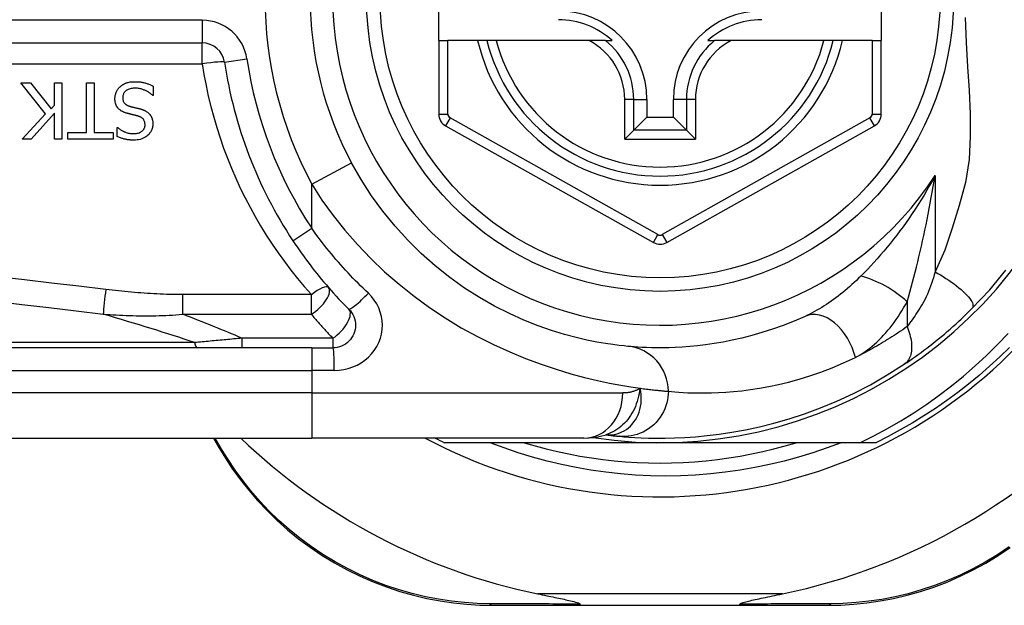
# Model space of a CAD drawing. Header units: inches. Extents: x 2.3 to 62.6, y 3.3 to 33.7.
# Tile 26 of 57: x 3.122 to 3.98, y 16.938 to 17.448. Entities that reach past the tile are written whole.
import ezdxf

# ---------------------------------------------------------------- set-up
doc = ezdxf.new("R2010")
doc.units = ezdxf.units.IN
doc.header["$MEASUREMENT"] = 0
doc.layers.add('Visible Edges(ANSI)', color=7, linetype='Continuous', lineweight=25)
doc.layers.add('Visible Tangent Edges(ANSI)', color=7, linetype='Continuous', lineweight=25)

msp = doc.modelspace()

# ---------------------------------------------------------------- linework, layer by layer
at = {"layer": 'Visible Edges(ANSI)'}
for p, q in [((3.48714, 17.42972), (3.48714, 17.50452)), ((3.87297, 17.50452), (3.87297, 17.42972)), ((2.62896, 17.42776), (3.28094, 17.42776)), ((3.48714, 17.42972), (3.48714, 17.36577)), ((3.48714, 17.42972), (3.49501, 17.42972)), ((3.52109, 17.42972), (3.49501, 17.42972)), ((3.52919, 17.42972), (3.52109, 17.42972)), ((3.53732, 17.42972), (3.52919, 17.42972)), ((3.6183, 17.42972), (3.53732, 17.42972)), ((3.63257, 17.42972), (3.6183, 17.42972)), ((3.63257, 17.42972), (3.63848, 17.42972)), ((3.72179, 17.42972), (3.7277, 17.42972)), ((3.74198, 17.42972), (3.7277, 17.42972)), ((3.82296, 17.42972), (3.74198, 17.42972)), ((3.83109, 17.42972), (3.82296, 17.42972)), ((3.83919, 17.42972), (3.83109, 17.42972)), ((3.86509, 17.42972), (3.83919, 17.42972)), ((3.86509, 17.42972), (3.87297, 17.42972)), ((3.87297, 17.36576), (3.87297, 17.42972)), ((3.14433, 17.36585), (3.12276, 17.39308)), ((3.12276, 17.39308), (3.13125, 17.39308)), ((3.13125, 17.39308), (3.14924, 17.37019)), ((3.15211, 17.39308), (3.15865, 17.39308)), ((3.15211, 17.37342), (3.15211, 17.39308)), ((3.15865, 17.39308), (3.15865, 17.34387)), ((3.18015, 17.34969), (3.18015, 17.39308)), ((3.18015, 17.39308), (3.18669, 17.39308)), ((3.18669, 17.39308), (3.18669, 17.34969)), ((3.23829, 17.39013), (3.23829, 17.38192)), ((3.23829, 17.38192), (3.23781, 17.38192)), ((3.66857, 17.37854), (3.66857, 17.36303)), ((3.69171, 17.36303), (3.69171, 17.37854)), ((3.14924, 17.37019), (3.15211, 17.37342)), ((3.12395, 17.34387), (3.14433, 17.36585)), ((3.15211, 17.36648), (3.13193, 17.34387)), ((3.15211, 17.34387), (3.15211, 17.36648)), ((3.65715, 17.35161), (3.66857, 17.36303)), ((3.66857, 17.36303), (3.69171, 17.36303)), ((3.70313, 17.35161), (3.69171, 17.36303)), ((3.16364, 17.34387), (3.16364, 17.34969)), ((3.16364, 17.34969), (3.18015, 17.34969)), ((3.18669, 17.34969), (3.2032, 17.34969)), ((3.2032, 17.34969), (3.2032, 17.34387)), ((3.20675, 17.34618), (3.20675, 17.354)), ((3.20675, 17.354), (3.20723, 17.354)), ((3.49317, 17.35547), (3.67436, 17.25383)), ((3.65715, 17.35161), (3.6493, 17.34376)), ((3.68592, 17.25383), (3.86694, 17.35547)), ((3.71098, 17.34376), (3.70313, 17.35161)), ((3.13193, 17.34387), (3.12395, 17.34387)), ((3.15865, 17.34387), (3.15211, 17.34387)), ((3.2032, 17.34387), (3.16364, 17.34387)), ((3.37645, 17.162), (2.72738, 17.162)), ((3.37645, 17.162), (3.39488, 17.162)), ((3.63283, 17.08619), (3.63288, 17.08618)), ((2.72738, 17.08326), (3.37645, 17.08326)), ((3.29081, 17.08326), (3.29544, 17.07526)), ((3.61371, 17.08326), (3.37645, 17.08326)), ((3.68014, 17.07932), (3.49205, 17.07932)), ((3.85443, 17.07932), (3.68014, 17.07932)), ((3.86822, 17.07932), (3.85443, 17.07932)), ((3.53403, 16.93759), (3.61108, 16.93759)), ((3.61108, 16.93759), (3.74919, 16.93759)), ((3.74919, 16.93759), (3.82663, 16.93759))]:
    msp.add_line(p, q, dxfattribs=at)
at = {"layer": 'Visible Edges(ANSI)', "flags": 128}
for points in [[(3.2093, 17.38949), (3.2096, 17.38976), (3.2099, 17.39002), (3.21021, 17.39027), (3.21053, 17.39052), (3.21085, 17.39075), (3.21117, 17.39098), (3.2115, 17.3912), (3.21183, 17.39141), (3.21217, 17.39162), (3.21252, 17.39181), (3.21287, 17.392), (3.21322, 17.39218), (3.21358, 17.39235), (3.21394, 17.39252), (3.21431, 17.39267), (3.21469, 17.39282), (3.21513, 17.39298), (3.2157, 17.39317), (3.2164, 17.39336), (3.21724, 17.39354), (3.21822, 17.39371), (3.21936, 17.39384), (3.22067, 17.39393), (3.22214, 17.39396)], [(3.22214, 17.39396), (3.22283, 17.39396), (3.22353, 17.39394), (3.22424, 17.39392), (3.22494, 17.39388), (3.22565, 17.39383), (3.22637, 17.39376), (3.22707, 17.39368), (3.22778, 17.39359), (3.22848, 17.39348), (3.22918, 17.39335), (3.22987, 17.3932), (3.23055, 17.39304), (3.23121, 17.39285), (3.23187, 17.39265), (3.23253, 17.39244), (3.23319, 17.39222), (3.23384, 17.39199), (3.23448, 17.39175), (3.23513, 17.39151), (3.23577, 17.39125), (3.23641, 17.39099), (3.23704, 17.39071), (3.23767, 17.39043), (3.23829, 17.39013)], [(3.20483, 17.37905), (3.20484, 17.37954), (3.20487, 17.38002), (3.20491, 17.38051), (3.20497, 17.38099), (3.20504, 17.38147), (3.20513, 17.38194), (3.20524, 17.38241), (3.20536, 17.38288), (3.2055, 17.38335), (3.20565, 17.38381), (3.20582, 17.38427), (3.206, 17.38473), (3.2062, 17.38518), (3.20641, 17.38562), (3.20663, 17.38605), (3.20687, 17.38647), (3.20712, 17.38688), (3.20739, 17.38729), (3.20768, 17.38769), (3.20797, 17.38807), (3.20828, 17.38845), (3.20861, 17.38881), (3.20895, 17.38916), (3.2093, 17.38949)], [(3.22262, 17.3883), (3.22173, 17.38828), (3.22082, 17.38823), (3.21992, 17.38814), (3.21902, 17.388), (3.21814, 17.38781), (3.21728, 17.38756), (3.21648, 17.38726), (3.21578, 17.38693), (3.21518, 17.38659), (3.21467, 17.38624), (3.21423, 17.38589), (3.21386, 17.38554), (3.21351, 17.38518), (3.21319, 17.3848), (3.21289, 17.38439), (3.21262, 17.38397), (3.21239, 17.38352), (3.21219, 17.38306), (3.21202, 17.38258), (3.21188, 17.38209), (3.21178, 17.3816), (3.21171, 17.38109), (3.21167, 17.38059), (3.21165, 17.38008)], [(3.23781, 17.38192), (3.23734, 17.38235), (3.23686, 17.38277), (3.23637, 17.38317), (3.23587, 17.38356), (3.23536, 17.38393), (3.23485, 17.38429), (3.23432, 17.38464), (3.23378, 17.38497), (3.23324, 17.38529), (3.23269, 17.3856), (3.23212, 17.38589), (3.23155, 17.38616), (3.23097, 17.38642), (3.23038, 17.38667), (3.22975, 17.38691), (3.22909, 17.38715), (3.22839, 17.38738), (3.22765, 17.38759), (3.22688, 17.38779), (3.22608, 17.38796), (3.22526, 17.3881), (3.2244, 17.38821), (3.22352, 17.38827), (3.22262, 17.3883)], [(3.2146, 17.36664), (3.21408, 17.36681), (3.21355, 17.36699), (3.21303, 17.36719), (3.21252, 17.3674), (3.21201, 17.36762), (3.21151, 17.36786), (3.21102, 17.36812), (3.21054, 17.3684), (3.21007, 17.36869), (3.20961, 17.369), (3.20917, 17.36933), (3.20872, 17.3697), (3.20823, 17.37014), (3.20773, 17.37067), (3.20723, 17.37127), (3.20674, 17.37197), (3.20628, 17.37275), (3.20587, 17.37359), (3.20554, 17.37446), (3.20527, 17.37535), (3.20507, 17.37626), (3.20494, 17.37718), (3.20486, 17.37811), (3.20483, 17.37905)], [(3.21165, 17.38008), (3.21167, 17.37947), (3.21172, 17.37885), (3.21181, 17.37824), (3.21195, 17.37764), (3.21214, 17.37705), (3.21237, 17.37649), (3.21263, 17.376), (3.2129, 17.37558), (3.21317, 17.37522), (3.21343, 17.37492), (3.21368, 17.37467), (3.21394, 17.37443), (3.21422, 17.37421), (3.2145, 17.37401), (3.21479, 17.37381), (3.2151, 17.37363), (3.21541, 17.37346), (3.21572, 17.3733), (3.21604, 17.37315), (3.21637, 17.37301), (3.2167, 17.37288), (3.21704, 17.37276), (3.21738, 17.37265), (3.21771, 17.37255)], [(3.22469, 17.36405), (3.22424, 17.36417), (3.22378, 17.36429), (3.22333, 17.36441), (3.22288, 17.36452), (3.22244, 17.36463), (3.222, 17.36474), (3.22156, 17.36485), (3.22112, 17.36496), (3.22069, 17.36506), (3.22026, 17.36517), (3.21983, 17.36527), (3.21941, 17.36538), (3.21899, 17.36548), (3.21858, 17.36558), (3.21816, 17.36568), (3.21775, 17.36579), (3.21735, 17.36589), (3.21694, 17.36599), (3.21655, 17.3661), (3.21615, 17.3662), (3.21576, 17.36631), (3.21537, 17.36642), (3.21498, 17.36653), (3.2146, 17.36664)], [(3.21771, 17.37255), (3.21808, 17.37244), (3.21843, 17.37235), (3.21876, 17.37226), (3.21907, 17.37217), (3.21937, 17.3721), (3.21966, 17.37202), (3.21994, 17.37195), (3.22022, 17.37188), (3.2205, 17.37181), (3.22078, 17.37174), (3.22107, 17.37167), (3.22136, 17.3716), (3.22167, 17.37153), (3.22199, 17.37145), (3.22232, 17.37137), (3.22268, 17.37128), (3.22306, 17.37119), (3.22346, 17.37109), (3.2239, 17.37099), (3.22436, 17.37087), (3.22487, 17.37075), (3.2254, 17.37061), (3.22598, 17.37047), (3.22661, 17.37031)], [(3.22661, 17.37031), (3.2269, 17.37023), (3.22718, 17.37015), (3.22747, 17.37007), (3.22776, 17.36998), (3.22804, 17.36989), (3.22833, 17.3698), (3.22861, 17.3697), (3.22889, 17.3696), (3.22917, 17.36949), (3.22945, 17.36939), (3.22973, 17.36927), (3.23001, 17.36916), (3.23028, 17.36904), (3.23055, 17.36892), (3.23082, 17.36879), (3.23109, 17.36866), (3.23138, 17.36851), (3.23173, 17.36832), (3.23213, 17.36808), (3.23259, 17.36779), (3.23309, 17.36743), (3.23362, 17.36701), (3.23418, 17.36653), (3.23474, 17.36596)], [(3.23111, 17.35639), (3.2311, 17.35699), (3.23105, 17.35758), (3.23096, 17.35817), (3.23083, 17.35875), (3.23065, 17.35932), (3.23043, 17.35987), (3.23018, 17.36035), (3.22992, 17.36078), (3.22964, 17.36115), (3.22936, 17.36147), (3.22909, 17.36174), (3.2288, 17.362), (3.22851, 17.36225), (3.2282, 17.36248), (3.22788, 17.36269), (3.22756, 17.36289), (3.22722, 17.36308), (3.22687, 17.36325), (3.22652, 17.36342), (3.22616, 17.36357), (3.2258, 17.3637), (3.22544, 17.36383), (3.22507, 17.36395), (3.22469, 17.36405)], [(3.23474, 17.36596), (3.23494, 17.36574), (3.23514, 17.36551), (3.23533, 17.36528), (3.23551, 17.36505), (3.23568, 17.36481), (3.23585, 17.36456), (3.23601, 17.36432), (3.23616, 17.36407), (3.23631, 17.36381), (3.23645, 17.36355), (3.23659, 17.36329), (3.23672, 17.36302), (3.23684, 17.36275), (3.23696, 17.36247), (3.23707, 17.3622), (3.23719, 17.36189), (3.23731, 17.36152), (3.23744, 17.36109), (3.23756, 17.36059), (3.23768, 17.36003), (3.23778, 17.3594), (3.23786, 17.3587), (3.23791, 17.35792), (3.23793, 17.35707)], [(3.20723, 17.354), (3.20759, 17.35368), (3.20796, 17.35337), (3.20834, 17.35307), (3.20873, 17.35278), (3.20913, 17.3525), (3.20953, 17.35222), (3.20995, 17.35196), (3.21036, 17.35171), (3.21079, 17.35147), (3.21122, 17.35123), (3.21165, 17.351), (3.21209, 17.35079), (3.21253, 17.35058), (3.21297, 17.35038), (3.21346, 17.35016), (3.21405, 17.34993), (3.21472, 17.34968), (3.21547, 17.34944), (3.2163, 17.34922), (3.21721, 17.34901), (3.21814, 17.34886), (3.21907, 17.34875), (3.22, 17.34868), (3.22094, 17.34866)], [(3.22094, 17.34866), (3.2218, 17.34868), (3.22265, 17.34874), (3.2235, 17.34885), (3.22434, 17.34901), (3.22516, 17.34922), (3.22597, 17.3495), (3.22671, 17.34982), (3.22737, 17.35017), (3.22794, 17.35052), (3.22842, 17.35088), (3.22883, 17.35122), (3.22916, 17.35154), (3.22947, 17.35187), (3.22975, 17.35221), (3.23001, 17.35257), (3.23024, 17.35295), (3.23045, 17.35334), (3.23063, 17.35376), (3.23079, 17.35418), (3.23091, 17.35461), (3.231, 17.35505), (3.23106, 17.3555), (3.2311, 17.35594), (3.23111, 17.35639)], [(3.23793, 17.35707), (3.23791, 17.35627), (3.23785, 17.35547), (3.23773, 17.35469), (3.23758, 17.35391), (3.23737, 17.35314), (3.23711, 17.35238), (3.2368, 17.35164), (3.23644, 17.35092), (3.23604, 17.35024), (3.2356, 17.34957), (3.23511, 17.34894), (3.23459, 17.34833), (3.23402, 17.34774), (3.23336, 17.34712), (3.23258, 17.34647), (3.23167, 17.34582), (3.23063, 17.34519), (3.22945, 17.34459), (3.22817, 17.34408), (3.22686, 17.34367), (3.22551, 17.34336), (3.22415, 17.34315), (3.22277, 17.34303), (3.22138, 17.34299)], [(3.22138, 17.34299), (3.22081, 17.343), (3.22025, 17.34301), (3.21968, 17.34303), (3.21911, 17.34306), (3.21854, 17.34309), (3.21798, 17.34314), (3.21741, 17.34319), (3.21685, 17.34325), (3.21629, 17.34333), (3.21573, 17.34341), (3.21517, 17.3435), (3.21461, 17.3436), (3.21405, 17.34371), (3.21349, 17.34383), (3.21292, 17.34396), (3.21232, 17.34411), (3.21169, 17.34429), (3.21103, 17.34448), (3.21036, 17.3447), (3.20967, 17.34494), (3.20895, 17.34521), (3.20823, 17.34551), (3.20749, 17.34583), (3.20675, 17.34618)], [(3.65212, 17.16329), (3.64888, 17.1636), (3.64451, 17.16409), (3.63904, 17.16478), (3.6325, 17.16574), (3.62494, 17.16702), (3.61642, 17.16872), (3.60698, 17.1709), (3.59666, 17.17364), (3.58554, 17.17707), (3.57375, 17.18123), (3.56142, 17.18616), (3.54871, 17.19189), (3.53574, 17.19844), (3.52265, 17.20584), (3.50959, 17.21413), (3.49669, 17.22332), (3.48411, 17.23338), (3.47193, 17.24424), (3.46021, 17.25585), (3.44903, 17.26815), (3.43847, 17.28108), (3.42858, 17.29459), (3.41946, 17.30861), (3.41115, 17.32309)], [(3.36003, 17.25527), (3.36182, 17.2526), (3.36363, 17.24994), (3.36546, 17.24729), (3.36731, 17.24466), (3.36919, 17.24204), (3.37109, 17.23944), (3.37301, 17.23685), (3.37496, 17.23428), (3.37692, 17.23173), (3.37891, 17.22919), (3.38092, 17.22667), (3.38295, 17.22417), (3.385, 17.22168), (3.38707, 17.21922), (3.38916, 17.21677), (3.39126, 17.21434), (3.39339, 17.21193), (3.39554, 17.20953), (3.3977, 17.20716), (3.39989, 17.20481), (3.40209, 17.20248), (3.4043, 17.20017), (3.40654, 17.19788), (3.40879, 17.19561)], [(3.95203, 17.19615), (3.9675, 17.2126), (3.98171, 17.22957)], [(3.40879, 17.19561), (3.41008, 17.19419), (3.41121, 17.19264), (3.4122, 17.19098), (3.41302, 17.18924), (3.41368, 17.18742), (3.41416, 17.18554), (3.41445, 17.18363), (3.41456, 17.1817), (3.41447, 17.17977), (3.41418, 17.17786), (3.4137, 17.17598), (3.41304, 17.17415), (3.41221, 17.1724), (3.41122, 17.17074), (3.41008, 17.16919), (3.40879, 17.16776), (3.40736, 17.16647), (3.40582, 17.16532), (3.40416, 17.16433), (3.40242, 17.1635), (3.4006, 17.16285), (3.39872, 17.16238), (3.3968, 17.1621), (3.39488, 17.162)], [(3.89308, 17.14774), (3.89544, 17.14932), (3.89784, 17.15096), (3.90027, 17.15265), (3.90273, 17.15439), (3.90521, 17.15617), (3.90771, 17.15799), (3.91023, 17.15986), (3.91276, 17.16177), (3.91529, 17.16372), (3.91784, 17.16571), (3.92039, 17.16774), (3.92294, 17.16981), (3.92548, 17.1719), (3.92799, 17.17401), (3.9305, 17.17614), (3.93298, 17.1783), (3.93544, 17.18047), (3.93789, 17.18267), (3.94031, 17.18488), (3.9427, 17.18711), (3.94507, 17.18935), (3.94742, 17.1916), (3.94974, 17.19387), (3.95203, 17.19615)], [(3.8066, 17.18944), (3.79695, 17.18525), (3.78744, 17.18149), (3.77811, 17.17816), (3.76898, 17.17522), (3.76008, 17.17266), (3.75144, 17.17045), (3.74308, 17.16856), (3.73503, 17.16698), (3.72728, 17.16566), (3.71985, 17.16459), (3.71274, 17.16374), (3.70596, 17.16309), (3.69952, 17.16261), (3.69341, 17.16229), (3.68765, 17.16209), (3.68225, 17.16201), (3.67721, 17.16201), (3.67252, 17.16208), (3.6682, 17.16222), (3.66424, 17.1624), (3.66065, 17.16261), (3.65743, 17.16284), (3.65458, 17.16307), (3.65212, 17.16329)], [(3.85443, 17.07932), (3.86648, 17.08529), (3.87832, 17.09164), (3.88996, 17.09836), (3.90137, 17.10544), (3.91257, 17.11289), (3.92353, 17.12069), (3.93424, 17.12885), (3.9447, 17.13735), (3.9549, 17.14619), (3.96479, 17.15534), (3.97439, 17.16479), (3.98366, 17.17454)], [(3.9849, 17.16236), (3.97631, 17.154), (3.96748, 17.14588), (3.95844, 17.13801), (3.94918, 17.1304), (3.93971, 17.12305), (3.93004, 17.11596), (3.92017, 17.10914), (3.91012, 17.10261), (3.89989, 17.09635), (3.8895, 17.09038), (3.87894, 17.0847), (3.86822, 17.07932)], [(3.64488, 17.08488), (3.6486, 17.08456), (3.65298, 17.08422), (3.65801, 17.0839), (3.6637, 17.08361), (3.67002, 17.08339), (3.67699, 17.08327), (3.68458, 17.08329), (3.6928, 17.08347), (3.70163, 17.08386), (3.71106, 17.08451), (3.72108, 17.08545), (3.73168, 17.08674), (3.74284, 17.08842), (3.75453, 17.09054), (3.76674, 17.09316), (3.77944, 17.09633), (3.79259, 17.1001), (3.80615, 17.10453), (3.82007, 17.10968), (3.83432, 17.11559), (3.84881, 17.1223), (3.86349, 17.12988), (3.87826, 17.13834), (3.89308, 17.14774)], [(3.61371, 17.08326), (3.62325, 17.08396), (3.63314, 17.08628)], [(3.63288, 17.08618), (3.63354, 17.0861), (3.63418, 17.08602), (3.63481, 17.08595), (3.63543, 17.08587), (3.63603, 17.0858), (3.63662, 17.08573), (3.6372, 17.08567), (3.63776, 17.08561), (3.63831, 17.08555), (3.63885, 17.08549), (3.63937, 17.08543), (3.63987, 17.08538), (3.64037, 17.08533), (3.64085, 17.08528), (3.64131, 17.08523), (3.64177, 17.08518), (3.64221, 17.08514), (3.64263, 17.0851), (3.64304, 17.08506), (3.64344, 17.08502), (3.64382, 17.08498), (3.64419, 17.08495), (3.64454, 17.08491), (3.64488, 17.08488)], [(3.29544, 17.07526), (3.30119, 17.06577), (3.30745, 17.05634), (3.31422, 17.04702), (3.32148, 17.03784), (3.32922, 17.02884), (3.33745, 17.02008), (3.34616, 17.01158), (3.35533, 17.00339), (3.36495, 16.99556), (3.37501, 16.98813), (3.38544, 16.98113), (3.39621, 16.9746), (3.40725, 16.96855), (3.41854, 16.963), (3.43, 16.958), (3.44161, 16.95355), (3.4533, 16.94968), (3.46504, 16.94637), (3.47677, 16.94361), (3.48847, 16.94139), (3.5001, 16.93969), (3.5116, 16.93851), (3.52293, 16.93782), (3.53403, 16.93759)], [(3.83792, 17.07932), (3.82569, 17.07472), (3.8133, 17.0705), (3.80079, 17.06667), (3.78819, 17.06324), (3.77549, 17.06021), (3.76272, 17.05758), (3.74988, 17.05534), (3.73697, 17.05351), (3.72402, 17.05209), (3.71102, 17.05106), (3.69799, 17.05045), (3.68494, 17.05024), (3.67188, 17.05044), (3.65881, 17.05106), (3.64576, 17.05208), (3.63277, 17.05351), (3.61985, 17.05534), (3.607, 17.05758), (3.59423, 17.06022), (3.58156, 17.06325), (3.56898, 17.06668), (3.55652, 17.07051), (3.54418, 17.07472), (3.53198, 17.07932)], [(3.56159, 17.07932), (3.57121, 17.07651), (3.5809, 17.07394), (3.59065, 17.0716), (3.60045, 17.06951), (3.61031, 17.06766), (3.6202, 17.06606), (3.63014, 17.0647), (3.6401, 17.06359), (3.65009, 17.06272), (3.6601, 17.0621), (3.67011, 17.06173), (3.68014, 17.06161), (3.69016, 17.06173), (3.70018, 17.0621), (3.71019, 17.06272), (3.72018, 17.06359), (3.73014, 17.0647), (3.74007, 17.06606), (3.74997, 17.06766), (3.75982, 17.06951), (3.76963, 17.0716), (3.77938, 17.07394), (3.78907, 17.07651), (3.79869, 17.07932)], [(3.82663, 16.93759), (3.8377, 16.93781), (3.849, 16.9385), (3.86047, 16.93968), (3.87207, 16.94136), (3.88374, 16.94358), (3.89544, 16.94632), (3.90715, 16.94962), (3.91881, 16.95347), (3.93039, 16.95789), (3.94184, 16.96287), (3.9531, 16.96839), (3.96413, 16.97441), (3.97489, 16.98092), (3.98531, 16.98789)], [(3.57348, 16.94759), (3.57547, 16.94718), (3.57744, 16.94678), (3.57938, 16.94638), (3.58129, 16.94598), (3.58316, 16.9456), (3.58499, 16.94522), (3.58678, 16.94485), (3.58852, 16.94448), (3.59021, 16.94413), (3.59185, 16.94378), (3.59344, 16.94344), (3.59497, 16.94312), (3.59644, 16.9428), (3.59784, 16.94249), (3.59918, 16.94219), (3.60056, 16.94188), (3.60203, 16.94153), (3.60353, 16.94117), (3.60502, 16.94079), (3.60643, 16.94041), (3.60773, 16.94003), (3.60894, 16.93961), (3.60992, 16.93917), (3.61048, 16.93866)], [(3.7498, 16.93866), (3.75019, 16.93907), (3.75091, 16.93943), (3.75174, 16.93976), (3.75269, 16.94007), (3.7537, 16.94037), (3.75476, 16.94066), (3.75593, 16.94096), (3.75719, 16.94128), (3.75855, 16.9416), (3.75999, 16.94194), (3.76152, 16.94228), (3.76311, 16.94264), (3.76476, 16.943), (3.76648, 16.94337), (3.76825, 16.94374), (3.77009, 16.94413), (3.77199, 16.94453), (3.77395, 16.94494), (3.77597, 16.94536), (3.77805, 16.94579), (3.78017, 16.94623), (3.78234, 16.94667), (3.78455, 16.94713), (3.7868, 16.94759)], [(3.61108, 16.93759), (3.61106, 16.93759), (3.61103, 16.9376), (3.611, 16.93761), (3.61098, 16.93762), (3.61095, 16.93764), (3.61093, 16.93766), (3.6109, 16.93768), (3.61087, 16.93771), (3.61085, 16.93774), (3.61082, 16.93778), (3.6108, 16.93782), (3.61077, 16.93786), (3.61075, 16.93791), (3.61072, 16.93796), (3.6107, 16.93801), (3.61067, 16.93807), (3.61065, 16.93813), (3.61062, 16.9382), (3.6106, 16.93827), (3.61057, 16.93834), (3.61055, 16.93842), (3.61053, 16.93849), (3.6105, 16.93858), (3.61048, 16.93866)], [(3.74919, 16.93759), (3.74922, 16.93759), (3.74925, 16.9376), (3.74927, 16.93761), (3.7493, 16.93762), (3.74933, 16.93764), (3.74935, 16.93766), (3.74938, 16.93768), (3.7494, 16.93771), (3.74943, 16.93774), (3.74945, 16.93778), (3.74948, 16.93782), (3.7495, 16.93786), (3.74953, 16.93791), (3.74956, 16.93796), (3.74958, 16.93801), (3.7496, 16.93807), (3.74963, 16.93813), (3.74965, 16.9382), (3.74968, 16.93827), (3.7497, 16.93834), (3.74973, 16.93842), (3.74975, 16.93849), (3.74977, 16.93858), (3.7498, 16.93866)]]:
    msp.add_lwpolyline(points, dxfattribs=at)
at = {"layer": 'Visible Edges(ANSI)'}
msp.add_circle((3.68014, 17.46712), 0.25591, dxfattribs=at)
for centre, radius, start, end in [((3.68014, 17.46712), 0.43504, 241.92751, 118.07249), ((3.68014, 17.46712), 0.3878, 261.33391, 70.21195), ((3.68014, 17.46712), 0.30512, 151.83282, 208.16718), ((3.59156, 17.37854), 0.07702, 0, 90), ((3.76872, 17.37854), 0.07702, 90, 180), ((3.59156, 17.37854), 0.06944, 47.48259, 90), ((3.76872, 17.37854), 0.06944, 90, 132.51741), ((3.28094, 17.40808), 0.01969, 8.41327, 90), ((3.68014, 17.46712), 0.15551, 193.91643, 346.08357), ((3.68014, 17.46712), 0.38386, 188.41327, 213.49631), ((3.49895, 17.36577), 0.01181, 180, 240.70877), ((3.86115, 17.36576), 0.01181, 299.31319, 0), ((3.68014, 17.26413), 0.01181, 240.70877, 299.31319), ((3.68014, 17.46627), 0.52953, 281.6205, 318.6133), ((3.68014, 17.46627), 0.52953, 226.3272, 258.3795), ((3.68014, 17.46712), 0.431, 242.95157, 244.12615)]:
    msp.add_arc(centre, radius, start, end, dxfattribs=at)
at = {"layer": 'Visible Tangent Edges(ANSI)'}
for p, q in [((3.28094, 17.44745), (2.62896, 17.44745)), ((3.28094, 17.44745), (3.28094, 17.42776)), ((3.28094, 17.40947), (3.28094, 17.42776)), ((3.49501, 17.36577), (3.49501, 17.42972)), ((3.86509, 17.42972), (3.86509, 17.36576)), ((3.30041, 17.41096), (3.31988, 17.41384)), ((2.62896, 17.40947), (3.28094, 17.40947)), ((3.6493, 17.34376), (3.6493, 17.37854)), ((3.65715, 17.37854), (3.6493, 17.37854)), ((3.65715, 17.35161), (3.65715, 17.37854)), ((3.65715, 17.37854), (3.66857, 17.37854)), ((3.70313, 17.37854), (3.69171, 17.37854)), ((3.71098, 17.37854), (3.70313, 17.37854)), ((3.70313, 17.37854), (3.70313, 17.35161)), ((3.71098, 17.37854), (3.71098, 17.34376)), ((3.48714, 17.36577), (3.49501, 17.36577)), ((3.49702, 17.36233), (3.49317, 17.35547)), ((3.67821, 17.26069), (3.49702, 17.36233)), ((3.86308, 17.36233), (3.68206, 17.26069)), ((3.86694, 17.35547), (3.86308, 17.36233)), ((3.86509, 17.36576), (3.87297, 17.36576)), ((3.70313, 17.35161), (3.65715, 17.35161)), ((3.6493, 17.34376), (3.71098, 17.34376)), ((3.37645, 17.3045), (3.41115, 17.32309)), ((3.91984, 17.31216), (3.91984, 17.22823)), ((3.37645, 17.26614), (3.37645, 17.3045)), ((3.36003, 17.25527), (3.37645, 17.26614)), ((3.67436, 17.25383), (3.67821, 17.26069)), ((3.68206, 17.26069), (3.68592, 17.25383)), ((3.3761, 17.20833), (3.2639, 17.20833)), ((3.2639, 17.19123), (3.2639, 17.20833)), ((3.3761, 17.19123), (3.3761, 17.20833)), ((3.89554, 17.20216), (3.89554, 17.18049)), ((3.2639, 17.19123), (3.3761, 17.19123)), ((3.31553, 17.17034), (3.31553, 17.162)), ((3.39488, 17.17034), (3.31553, 17.17034)), ((3.39488, 17.17034), (3.39488, 17.162)), ((3.2742, 17.1666), (2.72506, 17.1666)), ((3.37645, 17.162), (3.37645, 17.14232)), ((2.72738, 17.14232), (3.37645, 17.14232)), ((3.3961, 17.14232), (3.37645, 17.14232)), ((3.37645, 17.14232), (3.37645, 17.12263)), ((3.37645, 17.12263), (2.72738, 17.12263)), ((3.37645, 17.12263), (3.6476, 17.12263)), ((3.37645, 17.12263), (3.37645, 17.08326)), ((3.29781, 17.07381), (3.2923, 17.08326)), ((3.7868, 16.94759), (3.57348, 16.94759))]:
    msp.add_line(p, q, dxfattribs=at)
at = {"layer": 'Visible Tangent Edges(ANSI)', "flags": 128}
for points in [[(3.94616, 17.44991), (3.94705, 17.42822), (3.94825, 17.40701), (3.94949, 17.38633), (3.95043, 17.36607), (3.95063, 17.3461), (3.94955, 17.32618), (3.94645, 17.30606), (3.94086, 17.28602), (3.93493, 17.26639), (3.92848, 17.24715), (3.91984, 17.22823)], [(3.28094, 17.40947), (3.28248, 17.40007), (3.28425, 17.39073), (3.28626, 17.38144), (3.28848, 17.37222), (3.29093, 17.36305), (3.29361, 17.35396), (3.2965, 17.34495), (3.2996, 17.33602), (3.30292, 17.32718), (3.30645, 17.31844), (3.31018, 17.30979), (3.31412, 17.30125), (3.31826, 17.29282), (3.3226, 17.28451), (3.32713, 17.27631), (3.33186, 17.26823), (3.33677, 17.26027), (3.34186, 17.25244), (3.34714, 17.24474), (3.35259, 17.23718), (3.35821, 17.22975), (3.36401, 17.22247), (3.36997, 17.21532), (3.3761, 17.20833)], [(3.91984, 17.31216), (3.91753, 17.30782), (3.91517, 17.30354), (3.91276, 17.29931), (3.9103, 17.29514), (3.9078, 17.29102), (3.90526, 17.28696), (3.90268, 17.28296), (3.90006, 17.27902), (3.89741, 17.27513), (3.89473, 17.27131), (3.89203, 17.26755), (3.88929, 17.26385), (3.88653, 17.26021), (3.88375, 17.25664), (3.88094, 17.25313), (3.87811, 17.24967), (3.87526, 17.24627), (3.87239, 17.24294), (3.86952, 17.23968), (3.86663, 17.23648), (3.86375, 17.23336), (3.86087, 17.23031), (3.858, 17.22734), (3.85515, 17.22446)], [(3.89554, 17.20216), (3.89673, 17.20629), (3.89792, 17.2105), (3.8991, 17.21477), (3.90026, 17.21911), (3.90142, 17.2235), (3.90256, 17.22793), (3.90368, 17.23239), (3.90479, 17.2369), (3.90588, 17.24143), (3.90695, 17.24599), (3.908, 17.25057), (3.90903, 17.25517), (3.91004, 17.25981), (3.91104, 17.26447), (3.91201, 17.26915), (3.91297, 17.27386), (3.9139, 17.27858), (3.91482, 17.28333), (3.91571, 17.2881), (3.91658, 17.29288), (3.91743, 17.29768), (3.91826, 17.3025), (3.91906, 17.30732), (3.91984, 17.31216)], [(3.37645, 17.3045), (3.38533, 17.2908), (3.39497, 17.27745), (3.40531, 17.26449), (3.4163, 17.25197), (3.42788, 17.23991), (3.44, 17.22836), (3.45261, 17.21735), (3.46564, 17.20693), (3.47906, 17.19713), (3.4928, 17.18799), (3.50679, 17.17955), (3.52089, 17.17182), (3.53502, 17.16479), (3.54905, 17.15844), (3.5629, 17.15275), (3.57644, 17.1477), (3.58958, 17.14326), (3.60222, 17.13942), (3.61424, 17.13617), (3.62556, 17.13347), (3.63609, 17.13123), (3.64581, 17.1294), (3.65468, 17.12794), (3.66267, 17.12677)], [(3.42579, 17.20953), (3.42351, 17.21169), (3.42125, 17.21386), (3.41901, 17.21605), (3.41678, 17.21826), (3.41457, 17.22049), (3.41238, 17.22274), (3.41021, 17.22501), (3.40805, 17.2273), (3.40592, 17.22961), (3.40381, 17.23193), (3.40171, 17.23427), (3.39964, 17.23663), (3.39758, 17.239), (3.39555, 17.24139), (3.39354, 17.2438), (3.39155, 17.24622), (3.38958, 17.24866), (3.38764, 17.25112), (3.38572, 17.25359), (3.38382, 17.25607), (3.38194, 17.25857), (3.38008, 17.26108), (3.37825, 17.2636), (3.37645, 17.26614)], [(3.19692, 17.21283), (3.17325, 17.2156), (3.14958, 17.21837), (3.12591, 17.22115), (3.10224, 17.22394)], [(3.85515, 17.22446), (3.85325, 17.22259), (3.85133, 17.22074), (3.84939, 17.21892), (3.84743, 17.21714), (3.84547, 17.21538), (3.84349, 17.21366), (3.84149, 17.21198), (3.83949, 17.21033), (3.83748, 17.20872), (3.83546, 17.20715), (3.83343, 17.20562), (3.83139, 17.20412), (3.82935, 17.20266), (3.8273, 17.20124), (3.82524, 17.19986), (3.82317, 17.19852), (3.82109, 17.19722), (3.81902, 17.19597), (3.81694, 17.19476), (3.81486, 17.1936), (3.81279, 17.19248), (3.81072, 17.19142), (3.80866, 17.1904), (3.8066, 17.18944)], [(3.91984, 17.22823), (3.91916, 17.22565), (3.91843, 17.2231), (3.91766, 17.22059), (3.91685, 17.21812), (3.916, 17.21569), (3.9151, 17.21331), (3.91416, 17.21099), (3.91319, 17.20872), (3.91217, 17.20652), (3.91112, 17.20439), (3.91004, 17.20233), (3.90893, 17.20035), (3.9078, 17.19845), (3.90665, 17.19663), (3.90551, 17.19484), (3.90437, 17.19309), (3.90324, 17.19138), (3.90211, 17.1897), (3.90099, 17.18806), (3.89987, 17.18646), (3.89877, 17.1849), (3.89768, 17.18339), (3.8966, 17.18192), (3.89554, 17.18049)], [(3.91984, 17.22823), (3.92221, 17.2269), (3.9246, 17.2255), (3.92701, 17.22404), (3.92941, 17.22252), (3.93179, 17.22096), (3.93413, 17.21935), (3.93641, 17.2177), (3.9386, 17.21604), (3.9407, 17.21437), (3.94267, 17.21271), (3.94451, 17.21107), (3.94619, 17.20945), (3.9477, 17.20789), (3.94903, 17.20638), (3.95017, 17.20494), (3.95111, 17.20357), (3.95186, 17.2023), (3.95242, 17.20112), (3.95278, 17.20003), (3.95296, 17.19905), (3.95297, 17.19817), (3.9528, 17.1974), (3.95249, 17.19673), (3.95203, 17.19615)], [(3.2639, 17.20833), (3.2611, 17.20834), (3.2583, 17.20837), (3.2555, 17.20842), (3.2527, 17.20849), (3.2499, 17.20858), (3.24711, 17.20868), (3.24431, 17.2088), (3.24151, 17.20894), (3.23872, 17.2091), (3.23592, 17.20926), (3.23313, 17.20944), (3.23034, 17.20964), (3.22755, 17.20984), (3.22476, 17.21006), (3.22197, 17.21029), (3.21918, 17.21054), (3.21639, 17.21079), (3.21361, 17.21105), (3.21082, 17.21132), (3.20804, 17.21161), (3.20526, 17.2119), (3.20248, 17.2122), (3.1997, 17.21252), (3.19692, 17.21283)], [(3.3961, 17.14232), (3.40022, 17.14251), (3.40431, 17.14308), (3.40832, 17.14402), (3.4122, 17.14532), (3.41592, 17.14698), (3.41945, 17.14896), (3.42275, 17.15126), (3.42578, 17.15383), (3.42853, 17.15669), (3.43097, 17.1598), (3.43309, 17.16312), (3.43485, 17.16662), (3.43626, 17.17027), (3.43728, 17.17403), (3.4379, 17.17786), (3.43809, 17.18172), (3.43787, 17.18558), (3.43724, 17.1894), (3.43622, 17.19315), (3.43482, 17.19679), (3.43306, 17.20028), (3.43096, 17.20359), (3.42853, 17.20669), (3.42579, 17.20953)], [(3.09992, 17.20273), (3.12359, 17.19986), (3.14726, 17.197), (3.17093, 17.19416), (3.1946, 17.19132)], [(3.85039, 17.15361), (3.85254, 17.15472), (3.85468, 17.15593), (3.85682, 17.15725), (3.85893, 17.15866), (3.86103, 17.16017), (3.86311, 17.16177), (3.86516, 17.16345), (3.86719, 17.16521), (3.8692, 17.16705), (3.87118, 17.16896), (3.87312, 17.17094), (3.87504, 17.17299), (3.87692, 17.1751), (3.87878, 17.17728), (3.88061, 17.17952), (3.88241, 17.18182), (3.88417, 17.18418), (3.88591, 17.1866), (3.88761, 17.18907), (3.88927, 17.1916), (3.8909, 17.19417), (3.89248, 17.19679), (3.89403, 17.19945), (3.89554, 17.20216)], [(3.1946, 17.19132), (3.19744, 17.19113), (3.2003, 17.19095), (3.20315, 17.19078), (3.20601, 17.19063), (3.20887, 17.19049), (3.21173, 17.19037), (3.2146, 17.19026), (3.21747, 17.19016), (3.22034, 17.19008), (3.22322, 17.19002), (3.2261, 17.18998), (3.22899, 17.18995), (3.23188, 17.18994), (3.23477, 17.18994), (3.23766, 17.18997), (3.24056, 17.19001), (3.24347, 17.19008), (3.24638, 17.19017), (3.24929, 17.19028), (3.2522, 17.19042), (3.25512, 17.19058), (3.25804, 17.19077), (3.26097, 17.19098), (3.2639, 17.19123)], [(3.3761, 17.19123), (3.37686, 17.19033), (3.37762, 17.18943), (3.37839, 17.18853), (3.37915, 17.18764), (3.37992, 17.18675), (3.38069, 17.18586), (3.38146, 17.18497), (3.38223, 17.18409), (3.38301, 17.18321), (3.38379, 17.18233), (3.38457, 17.18146), (3.38535, 17.18059), (3.38613, 17.17972), (3.38692, 17.17885), (3.3877, 17.17799), (3.38849, 17.17713), (3.38928, 17.17627), (3.39008, 17.17542), (3.39087, 17.17456), (3.39167, 17.17371), (3.39247, 17.17287), (3.39327, 17.17202), (3.39407, 17.17118), (3.39488, 17.17034)], [(3.89554, 17.18049), (3.89364, 17.17915), (3.89173, 17.17782), (3.88983, 17.17652), (3.88794, 17.17523), (3.88605, 17.17398), (3.88416, 17.17274), (3.88228, 17.17153), (3.88039, 17.17033), (3.8785, 17.16914), (3.87661, 17.16798), (3.87472, 17.16684), (3.87283, 17.16571), (3.87095, 17.1646), (3.86906, 17.16351), (3.86718, 17.16244), (3.86529, 17.16138), (3.86342, 17.16035), (3.86154, 17.15933), (3.85967, 17.15833), (3.85781, 17.15735), (3.85595, 17.15639), (3.85409, 17.15545), (3.85224, 17.15452), (3.85039, 17.15361)], [(3.89554, 17.18049), (3.8962, 17.17882), (3.89682, 17.17712), (3.89738, 17.17541), (3.89788, 17.17369), (3.89832, 17.17197), (3.89869, 17.17026), (3.899, 17.16856), (3.89923, 17.16688), (3.89939, 17.16522), (3.89947, 17.1636), (3.89947, 17.16203), (3.8994, 17.1605), (3.89925, 17.15903), (3.89902, 17.15762), (3.89871, 17.15628), (3.89834, 17.155), (3.89789, 17.1538), (3.89737, 17.15269), (3.89679, 17.15165), (3.89615, 17.1507), (3.89545, 17.14983), (3.89471, 17.14905), (3.89391, 17.14835), (3.89308, 17.14774)], [(3.31553, 17.17034), (3.31379, 17.17018), (3.31206, 17.17002), (3.31032, 17.16986), (3.30859, 17.1697), (3.30686, 17.16954), (3.30513, 17.16938), (3.3034, 17.16922), (3.30167, 17.16906), (3.29994, 17.1689), (3.29821, 17.16874), (3.29649, 17.16858), (3.29476, 17.16843), (3.29304, 17.16827), (3.29132, 17.16812), (3.28959, 17.16796), (3.28788, 17.16781), (3.28616, 17.16765), (3.28444, 17.1675), (3.28273, 17.16735), (3.28102, 17.1672), (3.27931, 17.16704), (3.2776, 17.16689), (3.2759, 17.16674), (3.2742, 17.1666)], [(3.68736, 17.12409), (3.68997, 17.12384), (3.69297, 17.12358), (3.69637, 17.12332), (3.70015, 17.12308), (3.70433, 17.12288), (3.7089, 17.12273), (3.71384, 17.12264), (3.71917, 17.12264), (3.72487, 17.12273), (3.73094, 17.12295), (3.73738, 17.12332), (3.74419, 17.12386), (3.75134, 17.12459), (3.75884, 17.12555), (3.76668, 17.12676), (3.77485, 17.12825), (3.78335, 17.13004), (3.79218, 17.13217), (3.80129, 17.13467), (3.81068, 17.13756), (3.82032, 17.14087), (3.83017, 17.14464), (3.8402, 17.14888), (3.85039, 17.15361)], [(3.66267, 17.12677), (3.66232, 17.12438), (3.66189, 17.12204), (3.66139, 17.11973), (3.66081, 17.11748), (3.66016, 17.11526), (3.65942, 17.1131), (3.65861, 17.11099), (3.65771, 17.10893), (3.65672, 17.10693), (3.65565, 17.10498), (3.65449, 17.1031), (3.65325, 17.10128), (3.65192, 17.09953), (3.65052, 17.09786), (3.64905, 17.09628), (3.64751, 17.09478), (3.6459, 17.09337), (3.64423, 17.09205), (3.6425, 17.09083), (3.64072, 17.08971), (3.63888, 17.08869), (3.637, 17.08778), (3.63508, 17.08697), (3.63313, 17.08628)], [(3.63416, 17.08608), (3.63634, 17.08605), (3.63853, 17.08621), (3.64069, 17.08655), (3.64282, 17.08707), (3.64491, 17.08777), (3.64693, 17.08865), (3.6489, 17.08969), (3.65079, 17.09091), (3.65259, 17.0923), (3.65428, 17.09384), (3.65587, 17.09553), (3.65734, 17.09735), (3.65868, 17.09931), (3.65989, 17.1014), (3.66094, 17.1036), (3.66185, 17.10591), (3.66258, 17.10831), (3.66315, 17.11079), (3.66355, 17.11335), (3.66376, 17.11596), (3.66378, 17.11861), (3.66361, 17.12131), (3.66324, 17.12403), (3.66267, 17.12677)], [(3.66267, 17.12677), (3.66212, 17.12643), (3.66156, 17.1261), (3.66099, 17.12578), (3.66042, 17.12548), (3.65984, 17.1252), (3.65925, 17.12493), (3.65866, 17.12468), (3.65806, 17.12444), (3.65745, 17.12422), (3.65683, 17.12401), (3.65621, 17.12382), (3.65558, 17.12364), (3.65495, 17.12347), (3.65431, 17.12333), (3.65366, 17.12319), (3.65301, 17.12307), (3.65235, 17.12297), (3.65168, 17.12288), (3.65102, 17.1228), (3.65034, 17.12274), (3.64966, 17.12269), (3.64898, 17.12266), (3.64829, 17.12264), (3.6476, 17.12263)], [(3.66267, 17.12677), (3.66413, 17.12657), (3.66555, 17.12639), (3.66694, 17.12621), (3.6683, 17.12604), (3.66961, 17.12588), (3.67089, 17.12572), (3.67213, 17.12558), (3.67334, 17.12544), (3.6745, 17.12531), (3.67563, 17.12519), (3.67672, 17.12507), (3.67777, 17.12496), (3.67879, 17.12486), (3.67976, 17.12476), (3.6807, 17.12467), (3.6816, 17.12459), (3.68246, 17.12451), (3.68327, 17.12443), (3.68406, 17.12436), (3.6848, 17.1243), (3.6855, 17.12424), (3.68616, 17.12418), (3.68678, 17.12413), (3.68736, 17.12409)], [(3.68736, 17.12409), (3.68728, 17.12163), (3.68704, 17.11913), (3.68663, 17.11658), (3.68605, 17.11401), (3.68527, 17.11144), (3.68431, 17.10888), (3.68316, 17.10635), (3.68181, 17.10389), (3.68028, 17.1015), (3.67856, 17.09921), (3.67668, 17.09704), (3.67464, 17.09502), (3.67246, 17.09315), (3.67015, 17.09145), (3.66774, 17.08993), (3.66525, 17.08861), (3.6627, 17.08748), (3.66012, 17.08655), (3.65751, 17.08582), (3.65491, 17.08528), (3.65233, 17.08492), (3.64979, 17.08475), (3.6473, 17.08474), (3.64488, 17.08488)], [(3.63288, 17.08618), (3.63292, 17.08618), (3.63295, 17.08617), (3.63299, 17.08617), (3.63303, 17.08616), (3.63307, 17.08616), (3.63311, 17.08616), (3.63315, 17.08615), (3.6332, 17.08615), (3.63325, 17.08614), (3.63329, 17.08614), (3.63334, 17.08614), (3.6334, 17.08613), (3.63345, 17.08613), (3.6335, 17.08612), (3.63356, 17.08612), (3.63362, 17.08612), (3.63368, 17.08611), (3.63374, 17.08611), (3.63381, 17.0861), (3.63388, 17.0861), (3.63394, 17.0861), (3.63402, 17.08609), (3.63409, 17.08609), (3.63416, 17.08608)], [(3.53159, 16.93892), (3.52073, 16.93919), (3.50964, 16.93991), (3.49838, 16.9411), (3.48701, 16.9428), (3.47556, 16.94501), (3.46408, 16.94774), (3.45259, 16.95101), (3.44115, 16.95481), (3.42979, 16.95918), (3.41857, 16.96409), (3.40752, 16.96953), (3.39671, 16.97546), (3.38616, 16.98185), (3.37594, 16.9887), (3.36609, 16.99596), (3.35665, 17.00362), (3.34766, 17.01162), (3.33912, 17.01993), (3.33104, 17.02849), (3.32343, 17.03728), (3.3163, 17.04624), (3.30964, 17.05535), (3.30348, 17.06455), (3.29781, 17.07381)], [(3.98439, 16.98847), (3.97418, 16.98165), (3.96365, 16.97528), (3.95285, 16.96938), (3.94182, 16.96397), (3.93062, 16.95908), (3.91928, 16.95473), (3.90787, 16.95094), (3.89641, 16.9477), (3.88496, 16.94498), (3.87354, 16.94278), (3.86219, 16.94109), (3.85096, 16.9399), (3.83991, 16.93919), (3.82907, 16.93892)], [(3.61048, 16.93866), (3.60704, 16.93867), (3.60362, 16.93868), (3.6002, 16.93869), (3.5968, 16.9387), (3.59341, 16.9387), (3.59003, 16.93871), (3.58666, 16.93872), (3.5833, 16.93873), (3.57996, 16.93874), (3.57663, 16.93875), (3.57332, 16.93876), (3.57002, 16.93878), (3.56673, 16.93879), (3.56346, 16.9388), (3.5602, 16.93881), (3.55696, 16.93882), (3.55373, 16.93883), (3.55052, 16.93885), (3.54732, 16.93886), (3.54414, 16.93887), (3.54098, 16.93888), (3.53783, 16.9389), (3.5347, 16.93891), (3.53159, 16.93892)], [(3.82907, 16.93892), (3.82595, 16.93891), (3.82281, 16.9389), (3.81964, 16.93889), (3.81647, 16.93887), (3.81327, 16.93886), (3.81006, 16.93885), (3.80683, 16.93883), (3.80359, 16.93882), (3.80033, 16.93881), (3.79706, 16.9388), (3.79377, 16.93879), (3.79047, 16.93878), (3.78715, 16.93877), (3.78382, 16.93875), (3.78047, 16.93874), (3.77711, 16.93873), (3.77374, 16.93872), (3.77036, 16.93871), (3.76696, 16.93871), (3.76355, 16.9387), (3.76013, 16.93869), (3.7567, 16.93868), (3.75325, 16.93867), (3.7498, 16.93866)]]:
    msp.add_lwpolyline(points, dxfattribs=at)
at = {"layer": 'Visible Tangent Edges(ANSI)'}
msp.add_circle((3.68014, 17.46712), 0.24409, dxfattribs=at)
for centre, radius, start, end in [((3.68014, 17.46712), 0.28543, 32.8812, 327.1188), ((3.68014, 17.46712), 0.34449, 151.83282, 208.16718), ((3.28094, 17.40808), 0.03937, 8.41327, 90), ((3.68014, 17.46712), 0.16339, 193.23324, 346.76676), ((3.68014, 17.46712), 0.14764, 194.67485, 345.32515), ((3.59156, 17.37854), 0.05775, 0, 62.41478), ((3.59156, 17.37854), 0.06559, 0, 51.29033), ((3.76872, 17.37854), 0.06559, 128.70967, 180), ((3.76872, 17.37854), 0.05775, 117.58522, 180), ((3.68014, 17.46712), 0.36417, 188.41327, 213.49631), ((3.49895, 17.36577), 0.00394, 180, 240.70877), ((3.86115, 17.36576), 0.00394, 299.31319, 0), ((3.68014, 17.26413), 0.00394, 240.70877, 299.31319)]:
    msp.add_arc(centre, radius, start, end, dxfattribs=at)
for centre, major_axis, ratio, start_param, end_param in [((3.28094, 17.40808), (0.01947, 0.00288), 0.069894, 0, 1.560459), ((3.87124, 17.20216), (0.034, -0.01985), 0.367954, 1.008544, 2.26339), ((3.19692, 17.20641), (0.00234, 0.01955), 0.041071, 1.240547, 2.457785), ((3.3761, 17.20177), (0.01483, 0.01294), 0.257129, 0, 1.350045), ((3.3761, 17.20177), (0.01483, 0.01294), 0.431187, 4.352465, 6.283185), ((3.42271, 17.20953), (-0.01392, -0.01392), 0.111497, 0, 1.681769), ((3.39488, 17.18169), (0.01392, 0.01392), 0.446023, 4.292626, 6.283185), ((-0.23541, 17.40676), (3.67256, -0.33874), 0.074886, 0.305987, 0.372439), ((-0.22612, 17.46712), (3.67247, -0.40075), 0.088107, 0.277502, 0.326292), ((3.82292, 17.15361), (-0.01632, 0.03583), 0.663135, 4.419079, 6.283185), ((3.27652, 17.18169), (0, -0.01969), 0.183721, 5.58589, 6.283185), ((3.39488, 17.14232), (0, 0.01969), 0.062411, 4.712389, 6.283185), ((3.6485, 17.12409), (0.00362, 0.0392), 0.987056, 4.803178, 6.283185), ((3.61371, 17.12263), (0, -0.03937), 0.860915, 0, 1.570796), ((3.62012, 16.88977), (0.01245, 0.19646), 0.394768, 6.26267, 6.279105), ((3.3041, 17.08026), (-0.00866, -0.005), 0.489372, 0, 0.521893), ((3.53403, 16.94759), (0, -0.01), 0.489692, 5.761173, 6.283185), ((3.82663, 16.94759), (0, -0.01), 0.490597, 0, 0.522348)]:
    msp.add_ellipse(centre, major_axis=major_axis, ratio=ratio, start_param=start_param, end_param=end_param, dxfattribs=at)

doc.saveas('drawing.dxf')
